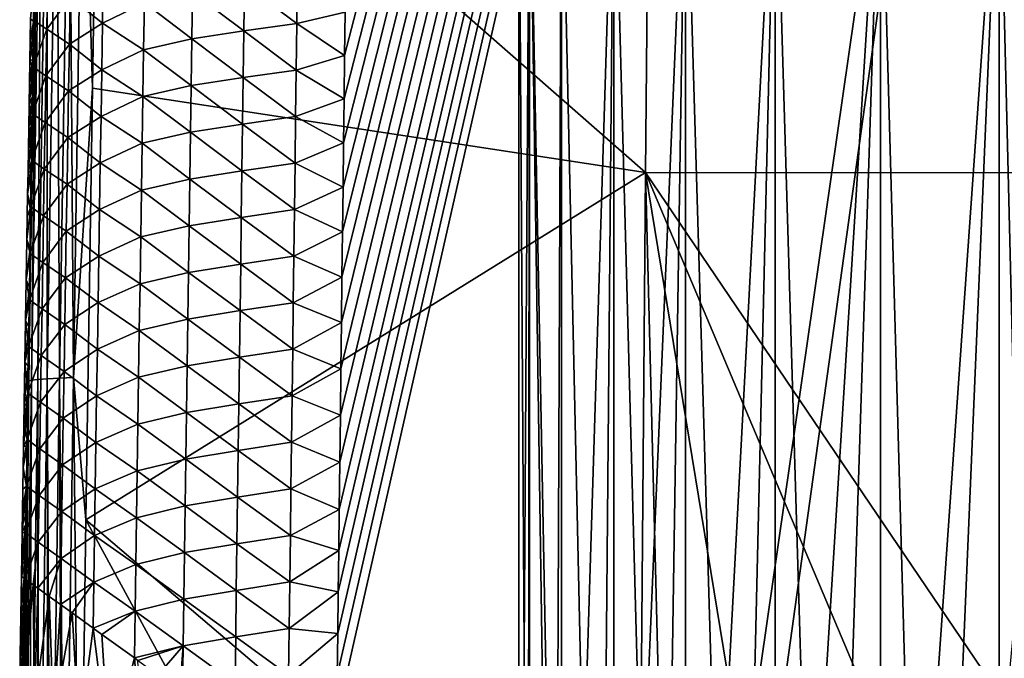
# Model space of a CAD drawing. Header units: metres. Extents: x -109 to 109, y -19 to 107.
# Tile 199 of 256: x -15.57 to -5.07, y 49.6 to 56.42. Entities that reach past the tile are written whole.
import ezdxf

# ---------------------------------------------------------------- set-up
doc = ezdxf.new("R2010")
doc.units = ezdxf.units.M
doc.layers.add('solid_21_412_310_XXX', color=7, linetype='CONTINUOUS')

msp = doc.modelspace()

# ---------------------------------------------------------------- linework, layer by layer
at = {"layer": 'solid_21_412_310_XXX'}
for points in [[(0, 102.754387, -67.146988), (-12.190948, 48.970581, -66.673454), (-7.726095, 49.111019, -66.673134)], [(0, 102.754387, -67.146988), (-12.185696, 49.421249, -66.677452), (-12.190948, 48.970581, -66.673454)], [(0, 102.754387, -67.146988), (-12.180474, 49.8685, -66.681427), (-12.185696, 49.421249, -66.677452)], [(0, 102.754387, -67.146988), (-12.175282, 50.312328, -66.685364), (-12.180474, 49.8685, -66.681427)], [(0, 102.754387, -67.146988), (-12.170122, 50.752743, -66.689278), (-12.175282, 50.312328, -66.685364)], [(0, 102.754387, -67.146988), (-12.164991, 51.189739, -66.693153), (-12.170122, 50.752743, -66.689278)], [(0, 102.754387, -67.146988), (-12.159044, 51.695248, -66.697647), (-12.164991, 51.189739, -66.693153)], [(0, 102.754387, -67.146988), (-12.153138, 52.196106, -66.702095), (-12.159044, 51.695248, -66.697647)], [(0, 102.754387, -67.146988), (-12.147275, 52.692276, -66.706497), (-12.153138, 52.196106, -66.702095)], [(0, 102.754387, -67.146988), (-12.141458, 53.183617, -66.710861), (-12.147275, 52.692276, -66.706497)], [(0, 102.754387, -67.146988), (-12.135684, 53.670185, -66.715179), (-12.141458, 53.183617, -66.710861)], [(0, 102.754387, -67.146988), (-12.129953, 54.152073, -66.71946), (-12.135684, 53.670185, -66.715179)], [(0, 102.754387, -67.146988), (-12.124262, 54.629372, -66.723701), (-12.129953, 54.152073, -66.71946)], [(0, 102.754387, -67.146988), (-12.118608, 55.102169, -66.727898), (-12.124262, 54.629372, -66.723701)], [(0, 102.754387, -67.146988), (-12.112988, 55.57056, -66.732056), (-12.118608, 55.102169, -66.727898)], [(0, 102.754387, -67.146988), (-12.107403, 56.034637, -66.736176), (-12.112988, 55.57056, -66.732056)], [(0, 102.754387, -67.146988), (-12.101847, 56.494492, -66.740257), (-12.107403, 56.034637, -66.736176)], [(0, 102.754387, -67.146988), (-7.726095, 49.111019, -66.673134), (-7.438419, 49.152542, -66.673401)], [(0, 102.754387, -67.146988), (-7.438419, 49.152542, -66.673401), (-5.01324, 49.430157, -66.675018)], [(-8.815193, 63.513817, -73.586388), (-8.89614, 54.784279, -73.599693), (-14.731091, 59.901123, -73.18792)], [(-2.960354, 54.782276, -73.806213), (-8.89614, 54.784279, -73.599693), (-8.815193, 63.513817, -73.586388)], [(-2.933252, 63.510975, -73.786972), (-2.960354, 54.782276, -73.806213), (-8.815193, 63.513817, -73.586388)], [(-14.899311, 59.149776, -73.169434), (-14.731091, 59.901123, -73.18792), (-14.798441, 55.684105, -73.188118)], [(-8.89614, 54.784279, -73.599693), (-14.798441, 55.684105, -73.188118), (-14.731091, 59.901123, -73.18792)], [(-15.048031, 59.144501, -73.128151), (-14.899311, 59.149776, -73.169434), (-15.000987, 52.599636, -73.169228)], [(-15.000987, 52.599636, -73.169228), (-14.899311, 59.149776, -73.169434), (-14.798441, 55.684105, -73.188118)], [(-15.376247, 59.119064, -72.657333), (-15.477785, 52.562176, -72.658798), (-15.386825, 58.908783, -72.499779)], [(-15.44705, 52.570625, -72.809601), (-15.477785, 52.562176, -72.658798), (-15.376247, 59.119064, -72.657333)], [(-15.44705, 52.570625, -72.809601), (-15.376247, 59.119064, -72.657333), (-15.345804, 59.126247, -72.808487)], [(-15.44705, 52.570625, -72.809601), (-15.345804, 59.126247, -72.808487), (-15.380937, 52.578556, -72.944527)], [(-15.380937, 52.578556, -72.944527), (-15.279783, 59.13287, -72.943832), (-15.279667, 52.58596, -73.052902)], [(-15.345804, 59.126247, -72.808487), (-15.279783, 59.13287, -72.943832), (-15.380937, 52.578556, -72.944527)], [(-15.279783, 59.13287, -72.943832), (-15.178433, 59.13892, -73.05262), (-15.279667, 52.58596, -73.052902)], [(-15.279667, 52.58596, -73.052902), (-15.178433, 59.13892, -73.05262), (-15.149463, 52.592941, -73.128113)], [(-15.178433, 59.13892, -73.05262), (-15.048031, 59.144501, -73.128151), (-15.149463, 52.592941, -73.128113)], [(-15.149463, 52.592941, -73.128113), (-15.048031, 59.144501, -73.128151), (-15.000987, 52.599636, -73.169228)], [(-15.477785, 52.562176, -72.658798), (-15.393407, 58.498249, -72.499947), (-15.386825, 58.908783, -72.499779)], [(-10.135517, 40.705734, 5.89563), (-10.135516, 58.705734, 5.895645), (-10.25, 58.705734, 4.36796)], [(-10.135517, 40.705734, 5.89563), (-10.25, 58.705734, 4.36796), (-10.25, 40.705734, 4.36796)], [(-10.135516, 58.705734, 2.840276), (-10.25, 40.705734, 4.36796), (-10.25, 58.705734, 4.36796)], [(-10.153898, 40.705734, 2.967655), (-10.25, 40.705734, 4.36796), (-10.135516, 58.705734, 2.840276)], [(-9.867392, 40.705734, 1.593601), (-10.153898, 40.705734, 2.967655), (-10.135516, 58.705734, 2.840276)], [(-10.135517, 40.705734, 5.89563), (-9.794619, 40.705734, 7.389206), (-10.135516, 58.705734, 5.895645)], [(-9.794619, 40.705734, 7.389206), (-9.794635, 58.705734, 7.389157), (-10.135516, 58.705734, 5.895645)], [(-9.867392, 40.705734, 1.593601), (-10.135516, 58.705734, 2.840276), (-9.794635, 58.705734, 1.346764)], [(-9.395852, 40.705734, 0.271565), (-9.867392, 40.705734, 1.593601), (-9.794635, 58.705734, 1.346764)], [(-9.794619, 40.705734, 7.389206), (-9.234975, 58.705734, 8.815177), (-9.794635, 58.705734, 7.389157)], [(-9.395852, 40.705734, 0.271565), (-9.794635, 58.705734, 1.346764), (-9.234975, 58.705734, -0.079256)], [(-9.794619, 40.705734, 7.389206), (-9.234924, 40.705734, 8.815282), (-9.234975, 58.705734, 8.815177)], [(-8.74812, 40.705734, -0.973657), (-9.395852, 40.705734, 0.271565), (-9.234975, 58.705734, -0.079256)], [(-9.234924, 40.705734, 8.815282), (-8.469011, 58.705734, 10.141897), (-9.234975, 58.705734, 8.815177)], [(-8.74812, 40.705734, -0.973657), (-9.234975, 58.705734, -0.079256), (-8.469011, 58.705734, -1.405976)], [(-9.234924, 40.705734, 8.815282), (-8.468955, 40.705734, 10.141979), (-8.469011, 58.705734, 10.141897)], [(-7.936343, 40.705734, -2.118714), (-8.74812, 40.705734, -0.973657), (-8.469011, 58.705734, -1.405976)], [(-8.468955, 40.705734, 10.141979), (-7.513847, 58.705734, 11.339661), (-8.469011, 58.705734, 10.141897)], [(-7.936343, 40.705734, -2.118714), (-8.469011, 58.705734, -1.405976), (-7.513847, 58.705734, -2.60374)], [(-8.468955, 40.705734, 10.141979), (-7.513785, 40.705734, 11.339726), (-7.513847, 58.705734, 11.339661)], [(-6.975744, 40.705734, -3.142132), (-7.936343, 40.705734, -2.118714), (-7.513847, 58.705734, -2.60374)], [(-7.513785, 40.705734, 11.339726), (-6.390839, 58.705734, 12.381679), (-7.513847, 58.705734, 11.339661)], [(-6.975744, 40.705734, -3.142132), (-7.513847, 58.705734, -2.60374), (-6.390839, 58.705734, -3.645758)], [(-7.513785, 40.705734, 11.339726), (-6.390759, 40.705734, 12.381742), (-6.390839, 58.705734, 12.381679)], [(-5.884339, 40.705734, -4.024718), (-6.975744, 40.705734, -3.142132), (-6.390839, 58.705734, -3.645758)], [(-6.390759, 40.705734, 12.381742), (-5.12508, 58.705734, 13.244675), (-6.390839, 58.705734, 12.381679)], [(-5.884339, 40.705734, -4.024718), (-6.390839, 58.705734, -3.645758), (-5.12508, 58.705734, -4.508754)], [(-6.390759, 40.705734, 12.381742), (-5.125, 40.705734, 13.24472), (-5.12508, 58.705734, 13.244675)], [(-4.682597, 40.705734, -4.749922), (-5.884339, 40.705734, -4.024718), (-5.12508, 58.705734, -4.508754)], [(-5.125, 40.705734, 13.24472), (-3.744817, 58.705734, 13.909389), (-5.12508, 58.705734, 13.244675)], [(-4.682597, 40.705734, -4.749922), (-5.12508, 58.705734, -4.508754), (-3.744817, 58.705734, -5.173468)], [(-5.125, 40.705734, 13.24472), (-3.744758, 40.705734, 13.90941), (-3.744817, 58.705734, 13.909389)], [(-15.477785, 52.562176, -72.658798), (-15.400015, 58.084343, -72.500099), (-15.393407, 58.498249, -72.499947)], [(-15.477785, 52.562176, -72.658798), (-15.406649, 57.666962, -72.500252), (-15.400015, 58.084343, -72.500099)], [(-15.477785, 52.562176, -72.658798), (-15.413311, 57.245995, -72.500389), (-15.406649, 57.666962, -72.500252)], [(-15.477785, 52.562176, -72.658798), (-15.420001, 56.821346, -72.500526), (-15.413311, 57.245995, -72.500389)], [(-15.458594, 56.425407, -70.138794), (-15.421371, 56.404629, -69.588455), (-15.412955, 56.901165, -69.590256)], [(-15.412955, 56.901165, -69.590256), (-15.421371, 56.404629, -69.588455), (-15.278234, 56.811115, -69.024353)], [(-15.035733, 56.654034, -68.468727), (-14.690459, 56.377716, -67.952316), (-14.682385, 56.874443, -67.955597)], [(-14.682385, 56.874443, -67.955597), (-14.690459, 56.377716, -67.952316), (-14.24464, 56.594151, -67.51033)], [(-13.17553, 56.791962, -66.914894), (-12.617359, 56.374531, -66.77346), (-12.610928, 56.870899, -66.777863)], [(-12.610928, 56.870899, -66.777863), (-12.617359, 56.374531, -66.77346), (-12.101847, 56.494492, -66.740257)], [(-15.477785, 52.562176, -72.658798), (-15.42672, 56.392902, -72.500656), (-15.420001, 56.821346, -72.500526)], [(-15.420001, 56.821346, -72.500526), (-15.42672, 56.392902, -72.500656), (-15.458594, 56.425407, -70.138794)], [(-15.421371, 56.404629, -69.588455), (-15.286651, 56.313763, -69.022049), (-15.278234, 56.811115, -69.024353)], [(-15.278234, 56.811115, -69.024353), (-15.286651, 56.313763, -69.022049), (-15.035733, 56.654034, -68.468727)], [(-13.72976, 56.708061, -67.160431), (-13.182429, 56.294758, -66.910614), (-13.17553, 56.791962, -66.914894)], [(-13.17553, 56.791962, -66.914894), (-13.182429, 56.294758, -66.910614), (-12.617359, 56.374531, -66.77346)], [(-15.286651, 56.313763, -69.022049), (-15.044046, 56.155281, -68.465912), (-15.035733, 56.654034, -68.468727)], [(-15.035733, 56.654034, -68.468727), (-15.044046, 56.155281, -68.465912), (-14.690459, 56.377716, -67.952316)], [(-14.24464, 56.594151, -67.51033), (-13.737114, 56.209999, -67.156372), (-13.72976, 56.708061, -67.160431)], [(-13.72976, 56.708061, -67.160431), (-13.737114, 56.209999, -67.156372), (-13.182429, 56.294758, -66.910614)], [(-14.690459, 56.377716, -67.952316), (-14.252407, 56.094967, -67.506599), (-14.24464, 56.594151, -67.51033)], [(-14.24464, 56.594151, -67.51033), (-14.252407, 56.094967, -67.506599), (-13.737114, 56.209999, -67.156372)], [(-15.458594, 56.425407, -70.138794), (-15.46239, 56.198357, -70.138168), (-15.421371, 56.404629, -69.588455)], [(-15.42672, 56.392902, -72.500656), (-15.46239, 56.198357, -70.138168), (-15.458594, 56.425407, -70.138794)], [(-12.617359, 56.374531, -66.77346), (-12.107403, 56.034637, -66.736176), (-12.101847, 56.494492, -66.740257)], [(-15.477785, 52.562176, -72.658798), (-15.432905, 55.996738, -72.500763), (-15.42672, 56.392902, -72.500656)], [(-15.466206, 55.96962, -70.137535), (-15.429744, 55.908092, -69.586632), (-15.421371, 56.404629, -69.588455)], [(-15.46239, 56.198357, -70.138168), (-15.466206, 55.96962, -70.137535), (-15.421371, 56.404629, -69.588455)], [(-15.42672, 56.392902, -72.500656), (-15.432905, 55.996738, -72.500763), (-15.46239, 56.198357, -70.138168)], [(-15.421371, 56.404629, -69.588455), (-15.429744, 55.908092, -69.586632), (-15.286651, 56.313763, -69.022049)], [(-15.429744, 55.908092, -69.586632), (-15.295024, 55.816402, -69.019737), (-15.286651, 56.313763, -69.022049)], [(-15.286651, 56.313763, -69.022049), (-15.295024, 55.816402, -69.019737), (-15.044046, 56.155281, -68.465912)], [(-15.044046, 56.155281, -68.465912), (-14.698494, 55.880989, -67.949028), (-14.690459, 56.377716, -67.952316)], [(-14.690459, 56.377716, -67.952316), (-14.698494, 55.880989, -67.949028), (-14.252407, 56.094967, -67.506599)], [(-13.182429, 56.294758, -66.910614), (-12.623766, 55.878159, -66.769051), (-12.617359, 56.374531, -66.77346)], [(-12.617359, 56.374531, -66.77346), (-12.623766, 55.878159, -66.769051), (-12.107403, 56.034637, -66.736176)], [(-14.252407, 56.094967, -67.506599), (-13.744434, 55.711933, -67.152313), (-13.737114, 56.209999, -67.156372)], [(-13.737114, 56.209999, -67.156372), (-13.744434, 55.711933, -67.152313), (-13.189298, 55.797558, -66.906326)], [(-13.737114, 56.209999, -67.156372), (-13.189298, 55.797558, -66.906326), (-13.182429, 56.294758, -66.910614)], [(-13.182429, 56.294758, -66.910614), (-13.189298, 55.797558, -66.906326), (-12.623766, 55.878159, -66.769051)], [(-15.432905, 55.996738, -72.500763), (-15.466206, 55.96962, -70.137535), (-15.46239, 56.198357, -70.138168)], [(-15.295024, 55.816402, -69.019737), (-15.052318, 55.656521, -68.463081), (-15.044046, 56.155281, -68.465912)], [(-15.044046, 56.155281, -68.465912), (-15.052318, 55.656521, -68.463081), (-14.698494, 55.880989, -67.949028)], [(-15.477785, 52.562176, -72.658798), (-15.439114, 55.59742, -72.500862), (-15.432905, 55.996738, -72.500763)], [(-15.432905, 55.996738, -72.500763), (-15.47004, 55.739128, -70.136894), (-15.466206, 55.96962, -70.137535)], [(-15.432905, 55.996738, -72.500763), (-15.439114, 55.59742, -72.500862), (-15.47004, 55.739128, -70.136894)], [(-14.698494, 55.880989, -67.949028), (-14.260138, 55.595783, -67.502869), (-14.252407, 56.094967, -67.506599)], [(-14.252407, 56.094967, -67.506599), (-14.260138, 55.595783, -67.502869), (-13.744434, 55.711933, -67.152313)], [(-12.623766, 55.878159, -66.769051), (-12.112988, 55.57056, -66.732056), (-12.107403, 56.034637, -66.736176)], [(-15.473896, 55.506813, -70.136253), (-15.438073, 55.411552, -69.584785), (-15.429744, 55.908092, -69.586632)], [(-15.47004, 55.739128, -70.136894), (-15.473896, 55.506813, -70.136253), (-15.429744, 55.908092, -69.586632)], [(-15.466206, 55.96962, -70.137535), (-15.47004, 55.739128, -70.136894), (-15.429744, 55.908092, -69.586632)], [(-15.429744, 55.908092, -69.586632), (-15.438073, 55.411552, -69.584785), (-15.295024, 55.816402, -69.019737)], [(-15.438073, 55.411552, -69.584785), (-15.303355, 55.319042, -69.017395), (-15.295024, 55.816402, -69.019737)], [(-15.295024, 55.816402, -69.019737), (-15.303355, 55.319042, -69.017395), (-15.052318, 55.656521, -68.463081)], [(-15.052318, 55.656521, -68.463081), (-14.70649, 55.384258, -67.945724), (-14.698494, 55.880989, -67.949028)], [(-14.698494, 55.880989, -67.949028), (-14.70649, 55.384258, -67.945724), (-14.260138, 55.595783, -67.502869)], [(-13.744434, 55.711933, -67.152313), (-13.196138, 55.300354, -66.902046), (-13.189298, 55.797558, -66.906326)], [(-13.189298, 55.797558, -66.906326), (-13.196138, 55.300354, -66.902046), (-12.630148, 55.38179, -66.764648)], [(-13.189298, 55.797558, -66.906326), (-12.630148, 55.38179, -66.764648), (-12.623766, 55.878159, -66.769051)], [(-12.623766, 55.878159, -66.769051), (-12.630148, 55.38179, -66.764648), (-12.112988, 55.57056, -66.732056)], [(-15.439114, 55.59742, -72.500862), (-15.473896, 55.506813, -70.136253), (-15.47004, 55.739128, -70.136894)], [(-15.000987, 52.599636, -73.169228), (-14.798441, 55.684105, -73.188118), (-14.867675, 51.079468, -73.187592)], [(-8.89614, 54.784279, -73.599693), (-14.867675, 51.079468, -73.187592), (-14.798441, 55.684105, -73.188118)], [(-14.260138, 55.595783, -67.502869), (-13.751721, 55.213863, -67.148254), (-13.744434, 55.711933, -67.152313)], [(-13.744434, 55.711933, -67.152313), (-13.751721, 55.213863, -67.148254), (-13.196138, 55.300354, -66.902046)], [(-15.477785, 52.562176, -72.658798), (-15.445338, 55.195267, -72.500961), (-15.439114, 55.59742, -72.500862)], [(-15.439114, 55.59742, -72.500862), (-15.477773, 55.272594, -70.135605), (-15.473896, 55.506813, -70.136253)], [(-15.439114, 55.59742, -72.500862), (-15.445338, 55.195267, -72.500961), (-15.477773, 55.272594, -70.135605)], [(-15.303355, 55.319042, -69.017395), (-15.060546, 55.157764, -68.460236), (-15.052318, 55.656521, -68.463081)], [(-15.052318, 55.656521, -68.463081), (-15.060546, 55.157764, -68.460236), (-14.70649, 55.384258, -67.945724)], [(-14.70649, 55.384258, -67.945724), (-14.267831, 55.096596, -67.49913), (-14.260138, 55.595783, -67.502869)], [(-14.260138, 55.595783, -67.502869), (-14.267831, 55.096596, -67.49913), (-13.751721, 55.213863, -67.148254)], [(-15.473896, 55.506813, -70.136253), (-15.477773, 55.272594, -70.135605), (-15.438073, 55.411552, -69.584785)], [(-12.630148, 55.38179, -66.764648), (-12.118608, 55.102169, -66.727898), (-12.112988, 55.57056, -66.732056)], [(-15.481673, 55.036407, -70.134956), (-15.446359, 54.915009, -69.582916), (-15.438073, 55.411552, -69.584785)], [(-15.477773, 55.272594, -70.135605), (-15.481673, 55.036407, -70.134956), (-15.438073, 55.411552, -69.584785)], [(-15.438073, 55.411552, -69.584785), (-15.446359, 54.915009, -69.582916), (-15.303355, 55.319042, -69.017395)], [(-15.060546, 55.157764, -68.460236), (-14.714446, 54.887527, -67.942413), (-14.70649, 55.384258, -67.945724)], [(-14.70649, 55.384258, -67.945724), (-14.714446, 54.887527, -67.942413), (-14.267831, 55.096596, -67.49913)], [(-13.196138, 55.300354, -66.902046), (-12.636506, 54.885418, -66.760239), (-12.630148, 55.38179, -66.764648)], [(-12.630148, 55.38179, -66.764648), (-12.636506, 54.885418, -66.760239), (-12.118608, 55.102169, -66.727898)], [(-15.445338, 55.195267, -72.500961), (-15.481673, 55.036407, -70.134956), (-15.477773, 55.272594, -70.135605)], [(-15.446359, 54.915009, -69.582916), (-15.311642, 54.821682, -69.015045), (-15.303355, 55.319042, -69.017395)], [(-15.303355, 55.319042, -69.017395), (-15.311642, 54.821682, -69.015045), (-15.060546, 55.157764, -68.460236)], [(-13.751721, 55.213863, -67.148254), (-13.20295, 54.80315, -66.897758), (-13.196138, 55.300354, -66.902046)], [(-13.196138, 55.300354, -66.902046), (-13.20295, 54.80315, -66.897758), (-12.636506, 54.885418, -66.760239)], [(-15.445338, 55.195267, -72.500961), (-15.485597, 54.79818, -70.134308), (-15.481673, 55.036407, -70.134956)], [(-15.445338, 55.195267, -72.500961), (-15.45158, 54.790218, -72.50106), (-15.485597, 54.79818, -70.134308)], [(-15.477785, 52.562176, -72.658798), (-15.45158, 54.790218, -72.50106), (-15.445338, 55.195267, -72.500961)], [(-15.311642, 54.821682, -69.015045), (-15.068733, 54.659, -68.457375), (-15.060546, 55.157764, -68.460236)], [(-15.060546, 55.157764, -68.460236), (-15.068733, 54.659, -68.457375), (-14.714446, 54.887527, -67.942413)], [(-14.267831, 55.096596, -67.49913), (-13.758977, 54.715794, -67.144188), (-13.751721, 55.213863, -67.148254)], [(-13.751721, 55.213863, -67.148254), (-13.758977, 54.715794, -67.144188), (-13.20295, 54.80315, -66.897758)], [(-14.714446, 54.887527, -67.942413), (-14.275487, 54.597408, -67.495384), (-14.267831, 55.096596, -67.49913)], [(-14.267831, 55.096596, -67.49913), (-14.275487, 54.597408, -67.495384), (-13.758977, 54.715794, -67.144188)], [(-12.636506, 54.885418, -66.760239), (-12.124262, 54.629372, -66.723701), (-12.118608, 55.102169, -66.727898)], [(-15.481673, 55.036407, -70.134956), (-15.485597, 54.79818, -70.134308), (-15.446359, 54.915009, -69.582916)], [(-15.489543, 54.557919, -70.133652), (-15.454599, 54.418465, -69.581024), (-15.446359, 54.915009, -69.582916)], [(-15.485597, 54.79818, -70.134308), (-15.489543, 54.557919, -70.133652), (-15.446359, 54.915009, -69.582916)], [(-15.446359, 54.915009, -69.582916), (-15.454599, 54.418465, -69.581024), (-15.311642, 54.821682, -69.015045)], [(-15.068733, 54.659, -68.457375), (-14.722362, 54.390793, -67.939087), (-14.714446, 54.887527, -67.942413)], [(-14.714446, 54.887527, -67.942413), (-14.722362, 54.390793, -67.939087), (-14.275487, 54.597408, -67.495384)], [(-13.20295, 54.80315, -66.897758), (-12.642841, 54.389046, -66.755836), (-12.636506, 54.885418, -66.760239)], [(-12.636506, 54.885418, -66.760239), (-12.642841, 54.389046, -66.755836), (-12.124262, 54.629372, -66.723701)], [(-15.45158, 54.790218, -72.50106), (-15.489543, 54.557919, -70.133652), (-15.485597, 54.79818, -70.134308)], [(-15.45158, 54.790218, -72.50106), (-15.45784, 54.382191, -72.501144), (-15.489543, 54.557919, -70.133652)], [(-15.477785, 52.562176, -72.658798), (-15.45784, 54.382191, -72.501144), (-15.45158, 54.790218, -72.50106)], [(-15.454599, 54.418465, -69.581024), (-15.319885, 54.324314, -69.012665), (-15.311642, 54.821682, -69.015045)], [(-15.311642, 54.821682, -69.015045), (-15.319885, 54.324314, -69.012665), (-15.068733, 54.659, -68.457375)], [(-8.89614, 54.784279, -73.599693), (-8.968041, 46.057144, -73.587685), (-14.867675, 51.079468, -73.187592)], [(-13.758977, 54.715794, -67.144188), (-13.209735, 54.305946, -66.893471), (-13.20295, 54.80315, -66.897758)], [(-13.20295, 54.80315, -66.897758), (-13.209735, 54.305946, -66.893471), (-12.642841, 54.389046, -66.755836)], [(-8.89614, 54.784279, -73.599693), (-8.675994, 46.057144, -73.60218), (-8.968041, 46.057144, -73.587685)], [(-8.89614, 54.784279, -73.599693), (-7.46889, 46.057144, -73.657013), (-8.675994, 46.057144, -73.60218)], [(-8.89614, 54.784279, -73.599693), (-5.211693, 46.057144, -73.737534), (-7.46889, 46.057144, -73.657013)], [(-8.89614, 54.784279, -73.599693), (-2.98419, 46.057144, -73.788895), (-5.211693, 46.057144, -73.737534)], [(-2.960354, 54.782276, -73.806213), (-2.98419, 46.057144, -73.788895), (-8.89614, 54.784279, -73.599693)], [(-15.319885, 54.324314, -69.012665), (-15.076878, 54.160236, -68.454498), (-15.068733, 54.659, -68.457375)], [(-15.068733, 54.659, -68.457375), (-15.076878, 54.160236, -68.454498), (-14.722362, 54.390793, -67.939087)], [(-14.275487, 54.597408, -67.495384), (-13.7662, 54.217724, -67.140121), (-13.758977, 54.715794, -67.144188)], [(-13.758977, 54.715794, -67.144188), (-13.7662, 54.217724, -67.140121), (-13.209735, 54.305946, -66.893471)], [(-12.642841, 54.389046, -66.755836), (-12.129953, 54.152073, -66.71946), (-12.124262, 54.629372, -66.723701)], [(-15.489543, 54.557919, -70.133652), (-15.493507, 54.315887, -70.132988), (-15.454599, 54.418465, -69.581024)], [(-15.45784, 54.382191, -72.501144), (-15.493507, 54.315887, -70.132988), (-15.489543, 54.557919, -70.133652)], [(-14.722362, 54.390793, -67.939087), (-14.283108, 54.098217, -67.491631), (-14.275487, 54.597408, -67.495384)], [(-14.275487, 54.597408, -67.495384), (-14.283108, 54.098217, -67.491631), (-13.7662, 54.217724, -67.140121)], [(-15.49749, 54.072121, -70.132324), (-15.462795, 53.921913, -69.579102), (-15.454599, 54.418465, -69.581024)], [(-15.493507, 54.315887, -70.132988), (-15.49749, 54.072121, -70.132324), (-15.454599, 54.418465, -69.581024)], [(-15.454599, 54.418465, -69.581024), (-15.462795, 53.921913, -69.579102), (-15.319885, 54.324314, -69.012665)], [(-15.45784, 54.382191, -72.501144), (-15.49749, 54.072121, -70.132324), (-15.493507, 54.315887, -70.132988)], [(-15.45784, 54.382191, -72.501144), (-15.464118, 53.971096, -72.501228), (-15.49749, 54.072121, -70.132324)], [(-15.477785, 52.562176, -72.658798), (-15.464118, 53.971096, -72.501228), (-15.45784, 54.382191, -72.501144)], [(-15.462795, 53.921913, -69.579102), (-15.328085, 53.826946, -69.010269), (-15.319885, 54.324314, -69.012665)], [(-15.319885, 54.324314, -69.012665), (-15.328085, 53.826946, -69.010269), (-15.076878, 54.160236, -68.454498)], [(-15.076878, 54.160236, -68.454498), (-14.730239, 53.894054, -67.935753), (-14.722362, 54.390793, -67.939087)], [(-14.722362, 54.390793, -67.939087), (-14.730239, 53.894054, -67.935753), (-14.283108, 54.098217, -67.491631)], [(-13.209735, 54.305946, -66.893471), (-12.649154, 53.892673, -66.751427), (-12.642841, 54.389046, -66.755836)], [(-12.642841, 54.389046, -66.755836), (-12.649154, 53.892673, -66.751427), (-12.129953, 54.152073, -66.71946)], [(-14.283108, 54.098217, -67.491631), (-13.773391, 53.71965, -67.136047), (-13.7662, 54.217724, -67.140121)], [(-13.7662, 54.217724, -67.140121), (-13.773391, 53.71965, -67.136047), (-13.216492, 53.808743, -66.889175)], [(-13.7662, 54.217724, -67.140121), (-13.216492, 53.808743, -66.889175), (-13.209735, 54.305946, -66.893471)], [(-13.209735, 54.305946, -66.893471), (-13.216492, 53.808743, -66.889175), (-12.649154, 53.892673, -66.751427)], [(-15.328085, 53.826946, -69.010269), (-15.084979, 53.661469, -68.451607), (-15.076878, 54.160236, -68.454498)], [(-15.076878, 54.160236, -68.454498), (-15.084979, 53.661469, -68.451607), (-14.730239, 53.894054, -67.935753)], [(-12.649154, 53.892673, -66.751427), (-12.135684, 53.670185, -66.715179), (-12.129953, 54.152073, -66.71946)], [(-15.49749, 54.072121, -70.132324), (-15.504501, 53.641338, -70.131149), (-15.462795, 53.921913, -69.579102)], [(-15.464118, 53.971096, -72.501228), (-15.504501, 53.641338, -70.131149), (-15.49749, 54.072121, -70.132324)], [(-14.730239, 53.894054, -67.935753), (-14.290691, 53.599026, -67.487869), (-14.283108, 54.098217, -67.491631)], [(-14.283108, 54.098217, -67.491631), (-14.290691, 53.599026, -67.487869), (-13.773391, 53.71965, -67.136047)], [(-15.464118, 53.971096, -72.501228), (-15.470415, 53.556862, -72.501305), (-15.504501, 53.641338, -70.131149)], [(-15.504501, 53.641338, -70.131149), (-15.470947, 53.425362, -69.577156), (-15.462795, 53.921913, -69.579102)], [(-15.477785, 52.562176, -72.658798), (-15.470415, 53.556862, -72.501305), (-15.464118, 53.971096, -72.501228)], [(-15.462795, 53.921913, -69.579102), (-15.470947, 53.425362, -69.577156), (-15.328085, 53.826946, -69.010269)], [(-15.084979, 53.661469, -68.451607), (-14.738075, 53.397316, -67.932411), (-14.730239, 53.894054, -67.935753)], [(-14.730239, 53.894054, -67.935753), (-14.738075, 53.397316, -67.932411), (-14.290691, 53.599026, -67.487869)], [(-13.216492, 53.808743, -66.889175), (-12.655444, 53.396297, -66.747017), (-12.649154, 53.892673, -66.751427)], [(-12.649154, 53.892673, -66.751427), (-12.655444, 53.396297, -66.747017), (-12.135684, 53.670185, -66.715179)], [(-15.470947, 53.425362, -69.577156), (-15.33624, 53.329575, -69.007851), (-15.328085, 53.826946, -69.010269)], [(-15.328085, 53.826946, -69.010269), (-15.33624, 53.329575, -69.007851), (-15.084979, 53.661469, -68.451607)], [(-13.773391, 53.71965, -67.136047), (-13.223222, 53.311535, -66.884888), (-13.216492, 53.808743, -66.889175)], [(-13.216492, 53.808743, -66.889175), (-13.223222, 53.311535, -66.884888), (-12.655444, 53.396297, -66.747017)], [(-14.290691, 53.599026, -67.487869), (-13.78055, 53.221577, -67.131973), (-13.773391, 53.71965, -67.136047)], [(-13.773391, 53.71965, -67.136047), (-13.78055, 53.221577, -67.131973), (-13.223222, 53.311535, -66.884888)], [(-15.504501, 53.641338, -70.131149), (-15.511565, 53.205227, -70.129967), (-15.470947, 53.425362, -69.577156)], [(-15.470415, 53.556862, -72.501305), (-15.511565, 53.205227, -70.129967), (-15.504501, 53.641338, -70.131149)], [(-15.33624, 53.329575, -69.007851), (-15.093038, 53.162697, -68.4487), (-15.084979, 53.661469, -68.451607)], [(-15.084979, 53.661469, -68.451607), (-15.093038, 53.162697, -68.4487), (-14.738075, 53.397316, -67.932411)], [(-14.738075, 53.397316, -67.932411), (-14.298238, 53.099831, -67.4841), (-14.290691, 53.599026, -67.487869)], [(-14.290691, 53.599026, -67.487869), (-14.298238, 53.099831, -67.4841), (-13.78055, 53.221577, -67.131973)], [(-12.655444, 53.396297, -66.747017), (-12.141458, 53.183617, -66.710861), (-12.135684, 53.670185, -66.715179)], [(-15.470415, 53.556862, -72.501305), (-15.476732, 53.139397, -72.501373), (-15.511565, 53.205227, -70.129967)], [(-15.477785, 52.562176, -72.658798), (-15.476732, 53.139397, -72.501373), (-15.470415, 53.556862, -72.501305)], [(-15.511565, 53.205227, -70.129967), (-15.479053, 52.928806, -69.575188), (-15.470947, 53.425362, -69.577156)], [(-15.470947, 53.425362, -69.577156), (-15.479053, 52.928806, -69.575188), (-15.33624, 53.329575, -69.007851)], [(-15.093038, 53.162697, -68.4487), (-14.745872, 52.900578, -67.929054), (-14.738075, 53.397316, -67.932411)], [(-14.738075, 53.397316, -67.932411), (-14.745872, 52.900578, -67.929054), (-14.298238, 53.099831, -67.4841)], [(-13.223222, 53.311535, -66.884888), (-12.661714, 52.899925, -66.742615), (-12.655444, 53.396297, -66.747017)], [(-12.655444, 53.396297, -66.747017), (-12.661714, 52.899925, -66.742615), (-12.141458, 53.183617, -66.710861)], [(-15.479053, 52.928806, -69.575188), (-15.344349, 52.832199, -69.005409), (-15.33624, 53.329575, -69.007851)], [(-15.33624, 53.329575, -69.007851), (-15.344349, 52.832199, -69.005409), (-15.093038, 53.162697, -68.4487)], [(-13.78055, 53.221577, -67.131973), (-13.229926, 52.814327, -66.880592), (-13.223222, 53.311535, -66.884888)], [(-13.223222, 53.311535, -66.884888), (-13.229926, 52.814327, -66.880592), (-12.661714, 52.899925, -66.742615)], [(-15.511565, 53.205227, -70.129967), (-15.518679, 52.76379, -70.128761), (-15.479053, 52.928806, -69.575188)], [(-15.476732, 53.139397, -72.501373), (-15.518679, 52.76379, -70.128761), (-15.511565, 53.205227, -70.129967)], [(-15.344349, 52.832199, -69.005409), (-15.101052, 52.663925, -68.44577), (-15.093038, 53.162697, -68.4487)], [(-15.093038, 53.162697, -68.4487), (-15.101052, 52.663925, -68.44577), (-14.745872, 52.900578, -67.929054)], [(-14.298238, 53.099831, -67.4841), (-13.787678, 52.723503, -67.127892), (-13.78055, 53.221577, -67.131973)], [(-13.78055, 53.221577, -67.131973), (-13.787678, 52.723503, -67.127892), (-13.229926, 52.814327, -66.880592)], [(-12.661714, 52.899925, -66.742615), (-12.147275, 52.692276, -66.706497), (-12.141458, 53.183617, -66.710861)], [(-15.476732, 53.139397, -72.501373), (-15.483068, 52.718624, -72.501434), (-15.518679, 52.76379, -70.128761)], [(-15.477785, 52.562176, -72.658798), (-15.483068, 52.718624, -72.501434), (-15.476732, 53.139397, -72.501373)], [(-14.745872, 52.900578, -67.929054), (-14.305749, 52.600636, -67.480324), (-14.298238, 53.099831, -67.4841)], [(-14.298238, 53.099831, -67.4841), (-14.305749, 52.600636, -67.480324), (-13.787678, 52.723503, -67.127892)], [(-15.518679, 52.76379, -70.128761), (-15.487114, 52.432251, -69.573181), (-15.479053, 52.928806, -69.575188)], [(-15.479053, 52.928806, -69.575188), (-15.487114, 52.432251, -69.573181), (-15.344349, 52.832199, -69.005409)], [(-15.101052, 52.663925, -68.44577), (-14.753629, 52.403835, -67.925682), (-14.745872, 52.900578, -67.929054)], [(-14.745872, 52.900578, -67.929054), (-14.753629, 52.403835, -67.925682), (-14.305749, 52.600636, -67.480324)], [(-13.229926, 52.814327, -66.880592), (-12.667962, 52.403549, -66.738205), (-12.661714, 52.899925, -66.742615)], [(-12.661714, 52.899925, -66.742615), (-12.667962, 52.403549, -66.738205), (-12.147275, 52.692276, -66.706497)], [(-15.518679, 52.76379, -70.128761), (-15.525842, 52.317028, -70.127548), (-15.487114, 52.432251, -69.573181)], [(-15.483068, 52.718624, -72.501434), (-15.525842, 52.317028, -70.127548), (-15.518679, 52.76379, -70.128761)], [(-15.487114, 52.432251, -69.573181), (-15.352414, 52.334824, -69.002945), (-15.344349, 52.832199, -69.005409)], [(-15.344349, 52.832199, -69.005409), (-15.352414, 52.334824, -69.002945), (-15.101052, 52.663925, -68.44577)], [(-13.787678, 52.723503, -67.127892), (-13.236604, 52.31712, -66.876297), (-13.229926, 52.814327, -66.880592)], [(-13.229926, 52.814327, -66.880592), (-13.236604, 52.31712, -66.876297), (-12.667962, 52.403549, -66.738205)], [(-15.483068, 52.718624, -72.501434), (-15.489426, 52.294464, -72.501488), (-15.525842, 52.317028, -70.127548)], [(-15.477785, 52.562176, -72.658798), (-15.489426, 52.294464, -72.501488), (-15.483068, 52.718624, -72.501434)], [(-15.352414, 52.334824, -69.002945), (-15.109023, 52.16515, -68.442825), (-15.101052, 52.663925, -68.44577)], [(-15.101052, 52.663925, -68.44577), (-15.109023, 52.16515, -68.442825), (-14.753629, 52.403835, -67.925682)], [(-14.305749, 52.600636, -67.480324), (-13.794774, 52.225426, -67.12381), (-13.787678, 52.723503, -67.127892)], [(-13.787678, 52.723503, -67.127892), (-13.794774, 52.225426, -67.12381), (-13.236604, 52.31712, -66.876297)], [(-12.667962, 52.403549, -66.738205), (-12.153138, 52.196106, -66.702095), (-12.147275, 52.692276, -66.706497)], [(-15.477785, 52.562176, -72.658798), (-15.572113, 46.005131, -72.661201), (-15.489426, 52.294464, -72.501488)], [(-15.56812, 46.007122, -72.692451), (-15.572113, 46.005131, -72.661201), (-15.477785, 52.562176, -72.658798)], [(-15.56812, 46.007122, -72.692451), (-15.477785, 52.562176, -72.658798), (-15.54005, 46.01482, -72.811562)], [(-15.54005, 46.01482, -72.811562), (-15.477785, 52.562176, -72.658798), (-15.44705, 52.570625, -72.809601)], [(-15.54005, 46.01482, -72.811562), (-15.44705, 52.570625, -72.809601), (-15.528386, 46.016891, -72.842834)], [(-15.44705, 52.570625, -72.809601), (-15.47388, 46.023968, -72.944748), (-15.528386, 46.016891, -72.842834)], [(-15.464986, 46.024895, -72.957306), (-15.47388, 46.023968, -72.944748), (-15.380937, 52.578556, -72.944527)], [(-15.44705, 52.570625, -72.809601), (-15.380937, 52.578556, -72.944527), (-15.47388, 46.023968, -72.944748)], [(-15.464986, 46.024895, -72.957306), (-15.380937, 52.578556, -72.944527), (-15.381276, 46.032074, -73.045723)], [(-15.380937, 52.578556, -72.944527), (-15.373335, 46.032658, -73.052101), (-15.381276, 46.032074, -73.045723)], [(-15.380937, 52.578556, -72.944527), (-15.279667, 52.58596, -73.052902), (-15.373335, 46.032658, -73.052101)], [(-15.373335, 46.032658, -73.052101), (-15.279667, 52.58596, -73.052902), (-15.270282, 46.039421, -73.115074)], [(-15.279667, 52.58596, -73.052902), (-15.149463, 52.592941, -73.128113), (-15.24421, 46.040962, -73.126465)], [(-15.279667, 52.58596, -73.052902), (-15.24421, 46.040962, -73.126465), (-15.270282, 46.039421, -73.115074)], [(-15.24421, 46.040962, -73.126465), (-15.149463, 52.592941, -73.128113), (-15.123796, 46.047619, -73.16256)], [(-15.149463, 52.592941, -73.128113), (-15.000987, 52.599636, -73.169228), (-15.096019, 46.04908, -73.167892)], [(-15.149463, 52.592941, -73.128113), (-15.096019, 46.04908, -73.167892), (-15.123796, 46.047619, -73.16256)], [(-15.096019, 46.04908, -73.167892), (-15.000987, 52.599636, -73.169228), (-14.938013, 46.057144, -73.186172)], [(-15.000987, 52.599636, -73.169228), (-14.867675, 51.079468, -73.187592), (-14.938013, 46.057144, -73.186172)], [(-14.753629, 52.403835, -67.925682), (-14.313223, 52.101437, -67.47654), (-14.305749, 52.600636, -67.480324)], [(-14.305749, 52.600636, -67.480324), (-14.313223, 52.101437, -67.47654), (-13.794774, 52.225426, -67.12381)], [(-15.529441, 52.091652, -70.126938), (-15.495129, 51.935688, -69.571152), (-15.487114, 52.432251, -69.573181)], [(-15.525842, 52.317028, -70.127548), (-15.529441, 52.091652, -70.126938), (-15.487114, 52.432251, -69.573181)], [(-15.487114, 52.432251, -69.573181), (-15.495129, 51.935688, -69.571152), (-15.352414, 52.334824, -69.002945)], [(-15.489426, 52.294464, -72.501488), (-15.529441, 52.091652, -70.126938), (-15.525842, 52.317028, -70.127548)], [(-15.495129, 51.935688, -69.571152), (-15.360434, 51.83744, -69.000458), (-15.352414, 52.334824, -69.002945)], [(-15.352414, 52.334824, -69.002945), (-15.360434, 51.83744, -69.000458), (-15.109023, 52.16515, -68.442825)], [(-15.109023, 52.16515, -68.442825), (-14.761345, 51.907089, -67.922302), (-14.753629, 52.403835, -67.925682)], [(-14.753629, 52.403835, -67.925682), (-14.761345, 51.907089, -67.922302), (-14.313223, 52.101437, -67.47654)], [(-13.794774, 52.225426, -67.12381), (-13.243256, 51.819908, -66.872002), (-13.236604, 52.31712, -66.876297)], [(-13.236604, 52.31712, -66.876297), (-13.243256, 51.819908, -66.872002), (-12.674191, 51.907173, -66.733795)], [(-13.236604, 52.31712, -66.876297), (-12.674191, 51.907173, -66.733795), (-12.667962, 52.403549, -66.738205)], [(-12.667962, 52.403549, -66.738205), (-12.674191, 51.907173, -66.733795), (-12.153138, 52.196106, -66.702095)], [(-15.572113, 46.005131, -72.661201), (-15.495804, 51.866829, -72.501534), (-15.489426, 52.294464, -72.501488)], [(-15.489426, 52.294464, -72.501488), (-15.533051, 51.864944, -70.12632), (-15.529441, 52.091652, -70.126938)], [(-15.489426, 52.294464, -72.501488), (-15.495804, 51.866829, -72.501534), (-15.533051, 51.864944, -70.12632)], [(-14.313223, 52.101437, -67.47654), (-13.801839, 51.727348, -67.119713), (-13.794774, 52.225426, -67.12381)], [(-13.794774, 52.225426, -67.12381), (-13.801839, 51.727348, -67.119713), (-13.243256, 51.819908, -66.872002)], [(-15.360434, 51.83744, -69.000458), (-15.116951, 51.666374, -68.439865), (-15.109023, 52.16515, -68.442825)], [(-15.109023, 52.16515, -68.442825), (-15.116951, 51.666374, -68.439865), (-14.761345, 51.907089, -67.922302)], [(-12.674191, 51.907173, -66.733795), (-12.159044, 51.695248, -66.697647), (-12.153138, 52.196106, -66.702095)], [(-15.529441, 52.091652, -70.126938), (-15.533051, 51.864944, -70.12632), (-15.495129, 51.935688, -69.571152)], [(-14.761345, 51.907089, -67.922302), (-14.320661, 51.602238, -67.472748), (-14.313223, 52.101437, -67.47654)], [(-14.313223, 52.101437, -67.47654), (-14.320661, 51.602238, -67.472748), (-13.801839, 51.727348, -67.119713)], [(-15.536674, 51.636906, -70.125694), (-15.503098, 51.439125, -69.569084), (-15.495129, 51.935688, -69.571152)], [(-15.533051, 51.864944, -70.12632), (-15.536674, 51.636906, -70.125694), (-15.495129, 51.935688, -69.571152)], [(-15.495129, 51.935688, -69.571152), (-15.503098, 51.439125, -69.569084), (-15.360434, 51.83744, -69.000458)], [(-15.116951, 51.666374, -68.439865), (-14.76902, 51.410343, -67.918907), (-14.761345, 51.907089, -67.922302)], [(-14.761345, 51.907089, -67.922302), (-14.76902, 51.410343, -67.918907), (-14.320661, 51.602238, -67.472748)], [(-13.243256, 51.819908, -66.872002), (-12.6804, 51.410797, -66.729385), (-12.674191, 51.907173, -66.733795)], [(-12.674191, 51.907173, -66.733795), (-12.6804, 51.410797, -66.729385), (-12.159044, 51.695248, -66.697647)], [(-15.572113, 46.005131, -72.661201), (-15.502203, 51.435638, -72.501564), (-15.495804, 51.866829, -72.501534)], [(-15.495804, 51.866829, -72.501534), (-15.536674, 51.636906, -70.125694), (-15.533051, 51.864944, -70.12632)], [(-15.495804, 51.866829, -72.501534), (-15.502203, 51.435638, -72.501564), (-15.536674, 51.636906, -70.125694)], [(-15.503098, 51.439125, -69.569084), (-15.368407, 51.340061, -68.99794), (-15.360434, 51.83744, -69.000458)], [(-15.360434, 51.83744, -69.000458), (-15.368407, 51.340061, -68.99794), (-15.116951, 51.666374, -68.439865)], [(-13.801839, 51.727348, -67.119713), (-13.249883, 51.322697, -66.867699), (-13.243256, 51.819908, -66.872002)], [(-13.243256, 51.819908, -66.872002), (-13.249883, 51.322697, -66.867699), (-12.6804, 51.410797, -66.729385)], [(-14.320661, 51.602238, -67.472748), (-13.808872, 51.229271, -67.115623), (-13.801839, 51.727348, -67.119713)], [(-13.801839, 51.727348, -67.119713), (-13.808872, 51.229271, -67.115623), (-13.249883, 51.322697, -66.867699)], [(-12.6804, 51.410797, -66.729385), (-12.164991, 51.189739, -66.693153), (-12.159044, 51.695248, -66.697647)], [(-15.536674, 51.636906, -70.125694), (-15.540307, 51.407539, -70.125076), (-15.503098, 51.439125, -69.569084)], [(-15.502203, 51.435638, -72.501564), (-15.540307, 51.407539, -70.125076), (-15.536674, 51.636906, -70.125694)], [(-15.368407, 51.340061, -68.99794), (-15.124834, 51.167591, -68.436882), (-15.116951, 51.666374, -68.439865)], [(-15.116951, 51.666374, -68.439865), (-15.124834, 51.167591, -68.436882), (-14.76902, 51.410343, -67.918907)], [(-14.76902, 51.410343, -67.918907), (-14.328061, 51.103035, -67.468941), (-14.320661, 51.602238, -67.472748)], [(-14.320661, 51.602238, -67.472748), (-14.328061, 51.103035, -67.468941), (-13.808872, 51.229271, -67.115623)], [(-15.572113, 46.005131, -72.661201), (-15.50813, 51.034412, -72.501579), (-15.502203, 51.435638, -72.501564)], [(-15.547606, 50.944817, -70.123817), (-15.51102, 50.942558, -69.566986), (-15.503098, 51.439125, -69.569084)], [(-15.543951, 51.176842, -70.124451), (-15.547606, 50.944817, -70.123817), (-15.503098, 51.439125, -69.569084)], [(-15.540307, 51.407539, -70.125076), (-15.543951, 51.176842, -70.124451), (-15.503098, 51.439125, -69.569084)], [(-15.502203, 51.435638, -72.501564), (-15.543951, 51.176842, -70.124451), (-15.540307, 51.407539, -70.125076)], [(-15.502203, 51.435638, -72.501564), (-15.50813, 51.034412, -72.501579), (-15.543951, 51.176842, -70.124451)], [(-15.503098, 51.439125, -69.569084), (-15.51102, 50.942558, -69.566986), (-15.368407, 51.340061, -68.99794)], [(-15.124834, 51.167591, -68.436882), (-14.776655, 50.913593, -67.915489), (-14.76902, 51.410343, -67.918907)], [(-14.76902, 51.410343, -67.918907), (-14.776655, 50.913593, -67.915489), (-14.328061, 51.103035, -67.468941)], [(-13.249883, 51.322697, -66.867699), (-12.68659, 50.914421, -66.724976), (-12.6804, 51.410797, -66.729385)], [(-12.6804, 51.410797, -66.729385), (-12.68659, 50.914421, -66.724976), (-12.164991, 51.189739, -66.693153)], [(-15.51102, 50.942558, -69.566986), (-15.376334, 50.842674, -68.995399), (-15.368407, 51.340061, -68.99794)], [(-15.368407, 51.340061, -68.99794), (-15.376334, 50.842674, -68.995399), (-15.124834, 51.167591, -68.436882)], [(-13.808872, 51.229271, -67.115623), (-13.256485, 50.825485, -66.863396), (-13.249883, 51.322697, -66.867699)], [(-13.249883, 51.322697, -66.867699), (-13.256485, 50.825485, -66.863396), (-12.68659, 50.914421, -66.724976)], [(-15.50813, 51.034412, -72.501579), (-15.547606, 50.944817, -70.123817), (-15.543951, 51.176842, -70.124451)], [(-15.376334, 50.842674, -68.995399), (-15.132673, 50.668812, -68.433876), (-15.124834, 51.167591, -68.436882)], [(-15.124834, 51.167591, -68.436882), (-15.132673, 50.668812, -68.433876), (-14.776655, 50.913593, -67.915489)], [(-14.328061, 51.103035, -67.468941), (-13.815875, 50.73119, -67.111519), (-13.808872, 51.229271, -67.115623)], [(-13.808872, 51.229271, -67.115623), (-13.815875, 50.73119, -67.111519), (-13.256485, 50.825485, -66.863396)], [(-12.68659, 50.914421, -66.724976), (-12.170122, 50.752743, -66.689278), (-12.164991, 51.189739, -66.693153)], [(-12.136366, 46.057144, -73.399567), (-14.938013, 46.057144, -73.186172), (-14.867675, 51.079468, -73.187592)], [(-8.968041, 46.057144, -73.587685), (-12.136366, 46.057144, -73.399567), (-14.867675, 51.079468, -73.187592)], [(-14.776655, 50.913593, -67.915489), (-14.335426, 50.603832, -67.465134), (-14.328061, 51.103035, -67.468941)], [(-14.328061, 51.103035, -67.468941), (-14.335426, 50.603832, -67.465134), (-13.815875, 50.73119, -67.111519)], [(-15.572113, 46.005131, -72.661201), (-15.514071, 50.630257, -72.501595), (-15.50813, 51.034412, -72.501579)], [(-15.50813, 51.034412, -72.501579), (-15.551271, 50.71146, -70.123184), (-15.547606, 50.944817, -70.123817)], [(-15.50813, 51.034412, -72.501579), (-15.514071, 50.630257, -72.501595), (-15.551271, 50.71146, -70.123184)], [(-15.554916, 50.476643, -70.120453), (-15.527917, 50.457405, -69.646225), (-15.51102, 50.942558, -69.566986)], [(-15.551271, 50.71146, -70.123184), (-15.554916, 50.476643, -70.120453), (-15.51102, 50.942558, -69.566986)], [(-15.547606, 50.944817, -70.123817), (-15.551271, 50.71146, -70.123184), (-15.51102, 50.942558, -69.566986)], [(-15.527917, 50.457405, -69.646225), (-15.516701, 50.449326, -69.565704), (-15.51102, 50.942558, -69.566986)], [(-15.51102, 50.942558, -69.566986), (-15.516701, 50.449326, -69.565704), (-15.376334, 50.842674, -68.995399)], [(-15.132673, 50.668812, -68.433876), (-14.784249, 50.416843, -67.912064), (-14.776655, 50.913593, -67.915489)], [(-14.776655, 50.913593, -67.915489), (-14.784249, 50.416843, -67.912064), (-14.335426, 50.603832, -67.465134)], [(-13.256485, 50.825485, -66.863396), (-12.692763, 50.418045, -66.720566), (-12.68659, 50.914421, -66.724976)], [(-12.68659, 50.914421, -66.724976), (-12.692763, 50.418045, -66.720566), (-12.170122, 50.752743, -66.689278)], [(-15.516701, 50.449326, -69.565704), (-15.430295, 50.387016, -69.158073), (-15.376334, 50.842674, -68.995399)], [(-15.430295, 50.387016, -69.158073), (-15.38061, 50.35117, -68.992783), (-15.376334, 50.842674, -68.995399)], [(-15.376334, 50.842674, -68.995399), (-15.38061, 50.35117, -68.992783), (-15.132673, 50.668812, -68.433876)], [(-13.815875, 50.73119, -67.111519), (-13.263063, 50.328274, -66.859093), (-13.256485, 50.825485, -66.863396)], [(-13.256485, 50.825485, -66.863396), (-13.263063, 50.328274, -66.859093), (-12.692763, 50.418045, -66.720566)], [(-12.692763, 50.418045, -66.720566), (-12.175282, 50.312328, -66.685364), (-12.170122, 50.752743, -66.689278)], [(-15.514071, 50.630257, -72.501595), (-15.554916, 50.476643, -70.120453), (-15.551271, 50.71146, -70.123184)], [(-15.38061, 50.35117, -68.992783), (-15.259667, 50.263939, -68.676987), (-15.132673, 50.668812, -68.433876)], [(-15.259667, 50.263939, -68.676987), (-15.138541, 50.176605, -68.430962), (-15.132673, 50.668812, -68.433876)], [(-15.132673, 50.668812, -68.433876), (-15.138541, 50.176605, -68.430962), (-14.784249, 50.416843, -67.912064)], [(-14.335426, 50.603832, -67.465134), (-13.822847, 50.233112, -67.107414), (-13.815875, 50.73119, -67.111519)], [(-13.815875, 50.73119, -67.111519), (-13.822847, 50.233112, -67.107414), (-13.263063, 50.328274, -66.859093)], [(-15.572113, 46.005131, -72.661201), (-15.520026, 50.223228, -72.501595), (-15.514071, 50.630257, -72.501595)], [(-15.514071, 50.630257, -72.501595), (-15.561585, 50.051579, -70.121117), (-15.554916, 50.476643, -70.120453)], [(-15.514071, 50.630257, -72.501595), (-15.520026, 50.223228, -72.501595), (-15.561585, 50.051579, -70.121117)], [(-14.784249, 50.416843, -67.912064), (-14.342754, 50.10463, -67.461311), (-14.335426, 50.603832, -67.465134)], [(-14.335426, 50.603832, -67.465134), (-14.342754, 50.10463, -67.461311), (-13.822847, 50.233112, -67.107414)], [(-15.53829, 49.196648, -69.560875), (-15.554916, 50.476643, -70.120453), (-15.561585, 50.051579, -70.121117)], [(-15.53829, 49.196648, -69.560875), (-15.527917, 50.457405, -69.646225), (-15.554916, 50.476643, -70.120453)], [(-15.53829, 49.196648, -69.560875), (-15.516701, 50.449326, -69.565704), (-15.527917, 50.457405, -69.646225)], [(-15.53829, 49.196648, -69.560875), (-15.430295, 50.387016, -69.158073), (-15.516701, 50.449326, -69.565704)], [(-15.53829, 49.196648, -69.560875), (-15.415736, 49.113388, -69.019936), (-15.430295, 50.387016, -69.158073)], [(-15.415736, 49.113388, -69.019936), (-15.38061, 50.35117, -68.992783), (-15.430295, 50.387016, -69.158073)], [(-15.415736, 49.113388, -69.019936), (-15.259667, 50.263939, -68.676987), (-15.38061, 50.35117, -68.992783)], [(-15.138541, 50.176605, -68.430962), (-15.014323, 50.087044, -68.22155), (-14.784249, 50.416843, -67.912064)], [(-15.014323, 50.087044, -68.22155), (-14.789225, 49.924747, -67.911499), (-14.784249, 50.416843, -67.912064)], [(-14.784249, 50.416843, -67.912064), (-14.789225, 49.924747, -67.911499), (-14.342754, 50.10463, -67.461311)], [(-13.822847, 50.233112, -67.107414), (-13.269617, 49.831062, -66.85479), (-13.263063, 50.328274, -66.859093)], [(-13.263063, 50.328274, -66.859093), (-13.269617, 49.831062, -66.85479), (-12.698918, 49.921665, -66.716156)], [(-13.263063, 50.328274, -66.859093), (-12.698918, 49.921665, -66.716156), (-12.692763, 50.418045, -66.720566)], [(-12.692763, 50.418045, -66.720566), (-12.698918, 49.921665, -66.716156), (-12.175282, 50.312328, -66.685364)], [(-15.572113, 46.005131, -72.661201), (-15.525995, 49.813328, -72.501595), (-15.520026, 50.223228, -72.501595)], [(-15.520026, 50.223228, -72.501595), (-15.568099, 49.632278, -70.11956), (-15.561585, 50.051579, -70.121117)], [(-15.520026, 50.223228, -72.501595), (-15.525995, 49.813328, -72.501595), (-15.568099, 49.632278, -70.11956)], [(-15.415736, 49.113388, -69.019936), (-15.213163, 48.973282, -68.520058), (-15.259667, 50.263939, -68.676987)], [(-15.213163, 48.973282, -68.520058), (-15.138541, 50.176605, -68.430962), (-15.259667, 50.263939, -68.676987)], [(-14.342754, 50.10463, -67.461311), (-13.82979, 49.735027, -67.103302), (-13.822847, 50.233112, -67.107414)], [(-13.822847, 50.233112, -67.107414), (-13.82979, 49.735027, -67.103302), (-13.269617, 49.831062, -66.85479)], [(-12.698918, 49.921665, -66.716156), (-12.180474, 49.8685, -66.681427), (-12.175282, 50.312328, -66.685364)], [(-15.213163, 48.973282, -68.520058), (-15.014323, 50.087044, -68.22155), (-15.138541, 50.176605, -68.430962)], [(-15.53829, 49.196648, -69.560875), (-15.561585, 50.051579, -70.121117), (-15.568099, 49.632278, -70.11956)], [(-15.213163, 48.973282, -68.520058), (-14.941636, 48.784367, -68.074387), (-15.014323, 50.087044, -68.22155)], [(-14.941636, 48.784367, -68.074387), (-14.789225, 49.924747, -67.911499), (-15.014323, 50.087044, -68.22155)], [(-14.789225, 49.924747, -67.911499), (-14.697586, 49.858673, -67.803596), (-14.342754, 50.10463, -67.461311)], [(-14.697586, 49.858673, -67.803596), (-14.348527, 49.60696, -67.460083), (-14.342754, 50.10463, -67.461311)], [(-14.342754, 50.10463, -67.461311), (-14.348527, 49.60696, -67.460083), (-13.82979, 49.735027, -67.103302)], [(-14.941636, 48.784367, -68.074387), (-14.616349, 48.557316, -67.685707), (-14.789225, 49.924747, -67.911499)], [(-14.616349, 48.557316, -67.685707), (-14.697586, 49.858673, -67.803596), (-14.789225, 49.924747, -67.911499)], [(-13.269617, 49.831062, -66.85479), (-12.705057, 49.425289, -66.711746), (-12.698918, 49.921665, -66.716156)], [(-12.698918, 49.921665, -66.716156), (-12.705057, 49.425289, -66.711746), (-12.180474, 49.8685, -66.681427)], [(-15.525995, 49.813328, -72.501595), (-15.574505, 49.217968, -70.117859), (-15.568099, 49.632278, -70.11956)], [(-15.525995, 49.813328, -72.501595), (-15.531976, 49.400551, -72.501579), (-15.574505, 49.217968, -70.117859)], [(-15.572113, 46.005131, -72.661201), (-15.531976, 49.400551, -72.501579), (-15.525995, 49.813328, -72.501595)], [(-14.616349, 48.557316, -67.685707), (-14.348527, 49.60696, -67.460083), (-14.697586, 49.858673, -67.803596)], [(-13.82979, 49.735027, -67.103302), (-13.276148, 49.333847, -66.850479), (-13.269617, 49.831062, -66.85479)], [(-13.269617, 49.831062, -66.85479), (-13.276148, 49.333847, -66.850479), (-12.705057, 49.425289, -66.711746)], [(-12.705057, 49.425289, -66.711746), (-12.185696, 49.421249, -66.677452), (-12.180474, 49.8685, -66.681427)], [(-14.348527, 49.60696, -67.460083), (-14.313746, 49.581871, -67.430672), (-13.82979, 49.735027, -67.103302)], [(-14.313746, 49.581871, -67.430672), (-14.098051, 49.426254, -67.264717), (-13.82979, 49.735027, -67.103302)], [(-14.098051, 49.426254, -67.264717), (-13.867, 49.259609, -67.115601), (-13.82979, 49.735027, -67.103302)], [(-13.867, 49.259609, -67.115601), (-13.837403, 49.238274, -67.09848), (-13.82979, 49.735027, -67.103302)], [(-13.82979, 49.735027, -67.103302), (-13.837403, 49.238274, -67.09848), (-13.276148, 49.333847, -66.850479)], [(-15.53829, 49.196648, -69.560875), (-15.568099, 49.632278, -70.11956), (-15.574505, 49.217968, -70.117859)], [(-14.616349, 48.557316, -67.685707), (-14.251366, 48.301998, -67.357178), (-14.348527, 49.60696, -67.460083)], [(-14.251366, 48.301998, -67.357178), (-14.313746, 49.581871, -67.430672), (-14.348527, 49.60696, -67.460083)]]:
    msp.add_3dface(points, dxfattribs=at)

doc.saveas('drawing.dxf')
